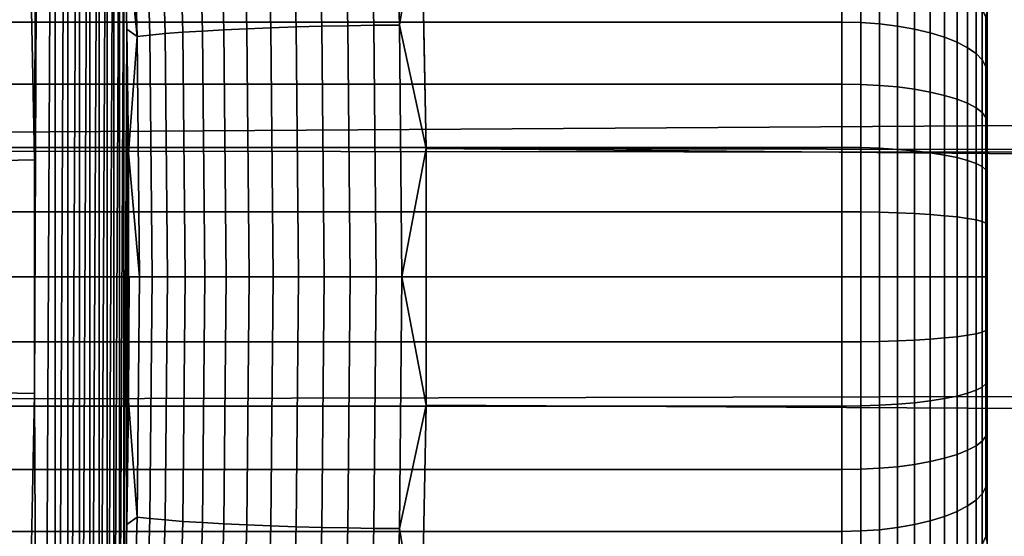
# Model space of a CAD drawing. Header units: metres. Extents: x -22 to 239, y -22 to 22.
# Tile 136 of 256: x 115.11 to 118.5, y -0.9 to 0.89. Entities that reach past the tile are written whole.
import ezdxf

# ---------------------------------------------------------------- set-up
doc = ezdxf.new("R2010")
doc.units = ezdxf.units.M
doc.layers.add('solid_10_151_033_XXX', color=7, linetype='CONTINUOUS')

msp = doc.modelspace()

# ---------------------------------------------------------------- linework, layer by layer
at = {"layer": 'solid_10_151_033_XXX'}
for points in [[(115.161621, 0.40312, 157.763885), (115.145462, 1.207909, 157.808289), (115.185158, 5.029309, 157.699234)], [(115.161621, -0.40312, 157.763885), (115.185158, 5.029309, 157.699234), (115.233208, 4.625257, 157.567215), (115.185165, -5.029214, 157.699203)], [(115.161621, -0.40312, 157.763885), (115.161621, 0.40312, 157.763885), (115.185158, 5.029309, 157.699234)], [(115.233208, 4.625257, 157.567215), (115.233215, -4.625154, 157.567184), (115.185165, -5.029214, 157.699203)], [(115.233208, 4.625257, 157.567215), (115.277222, 4.217257, 157.446289), (115.233215, -4.625154, 157.567184)], [(115.277222, 4.217257, 157.446289), (115.277229, -4.217156, 157.446259), (115.233215, -4.625154, 157.567184)], [(115.277222, 4.217257, 157.446289), (115.317154, 3.805688, 157.336578), (115.277229, -4.217156, 157.446259)], [(115.317154, 3.805688, 157.336578), (115.317162, -3.805596, 157.336548), (115.277229, -4.217156, 157.446259)], [(115.317154, 3.805688, 157.336578), (115.352966, 3.391014, 157.23819), (115.317162, -3.805596, 157.336548)], [(115.352966, 3.391014, 157.23819), (115.352974, -3.390929, 157.238159), (115.317162, -3.805596, 157.336548)], [(115.352966, 3.391014, 157.23819), (115.384628, 2.973504, 157.151184), (115.352974, -3.390929, 157.238159)], [(115.384628, 2.973504, 157.151184), (115.384636, -2.973421, 157.151169), (115.352974, -3.390929, 157.238159)], [(115.384628, 2.973504, 157.151184), (115.412132, 2.553422, 157.075623), (115.384636, -2.973421, 157.151169)], [(115.412132, 2.553422, 157.075623), (115.41214, -2.553334, 157.075607), (115.384636, -2.973421, 157.151169)], [(115.412132, 2.553422, 157.075623), (115.435448, 2.131182, 157.011566), (115.41214, -2.553334, 157.075607)], [(115.435448, 2.131182, 157.011566), (115.435448, -2.131088, 157.011551), (115.41214, -2.553334, 157.075607)], [(115.435448, 2.131182, 157.011566), (115.454544, 1.707139, 156.959091), (115.435448, -2.131088, 157.011551)], [(116.241798, 0.866571, 156.362152), (116.216873, 1.730416, 156.430618), (116.306412, 1.733201, 156.436905), (116.331375, 0.867966, 156.368317)], [(116.331375, 0.867966, 156.368317), (116.306412, 1.733201, 156.436905), (116.394722, 1.734886, 156.45314), (116.419708, 0.86881, 156.384491)], [(116.419708, 0.86881, 156.384491), (116.394722, 1.734886, 156.45314), (116.494492, 1.326393, 156.440918)], [(115.454544, 1.707139, 156.959091), (115.454552, -1.707041, 156.959076), (115.435448, -2.131088, 157.011551)], [(115.454544, 1.707139, 156.959091), (115.469421, 1.281595, 156.918228), (115.454552, -1.707041, 156.959076)], [(115.740654, 0.848067, 156.530411), (115.71627, 1.693465, 156.597412), (115.789948, 1.70167, 156.546738), (115.814453, 0.852175, 156.479401)], [(115.814453, 0.852175, 156.479401), (115.789948, 1.70167, 156.546738), (115.868904, 1.709172, 156.504623), (115.893524, 0.855932, 156.436996)], [(115.893524, 0.855932, 156.436996), (115.868904, 1.709172, 156.504623), (115.952148, 1.715876, 156.471588), (115.97686, 0.85929, 156.403702)], [(115.97686, 0.85929, 156.403702), (115.952148, 1.715876, 156.471588), (116.03862, 1.721699, 156.448074), (116.063416, 0.862206, 156.379944)], [(116.063416, 0.862206, 156.379944), (116.03862, 1.721699, 156.448074), (116.127235, 1.726566, 156.434357), (116.1521, 0.864643, 156.366043)], [(116.1521, 0.864643, 156.366043), (116.127235, 1.726566, 156.434357), (116.216873, 1.730416, 156.430618), (116.241798, 0.866571, 156.362152)], [(115.515488, 0.829198, 156.806), (115.491646, 1.655787, 156.871521), (115.535767, 1.665702, 156.79393), (115.559753, 0.834163, 156.728027)], [(115.559753, 0.834163, 156.728027), (115.535767, 1.665702, 156.79393), (115.588371, 1.675367, 156.721802), (115.612503, 0.839003, 156.655502)], [(115.612503, 0.839003, 156.655502), (115.588371, 1.675367, 156.721802), (115.648796, 1.68466, 156.656021), (115.673058, 0.843657, 156.589355)], [(115.673058, 0.843657, 156.589355), (115.648796, 1.68466, 156.656021), (115.71627, 1.693465, 156.597412), (115.740654, 0.848067, 156.530411)], [(115.515488, 0.829198, 156.806), (115.469421, 1.281595, 156.918228), (115.491646, 1.655787, 156.871521)], [(105.913475, 0.442613, 185.512024), (189.76564, 0.966539, 216.006332), (189.821106, 1.57122, 215.973663), (105.930756, 1.326396, 185.464539)], [(116.419708, 0.86881, 156.384491), (116.494492, 1.326393, 156.440918), (116.511772, 0.442611, 156.393433)], [(116.494492, 1.326393, 156.440918), (200.346329, 0.916682, 186.928848), (200.335968, 0.312806, 186.899582), (116.511772, 0.442611, 156.393433)], [(115.469421, 1.281595, 156.918228), (115.469421, -1.281496, 156.918213), (115.454552, -1.707041, 156.959076)], [(115.469421, 1.281595, 156.918228), (115.480049, 0.855002, 156.889008), (115.469421, -1.281496, 156.918213)], [(115.515488, 0.829198, 156.806), (115.480049, 0.855002, 156.889008), (115.469421, 1.281595, 156.918228)], [(115.145462, 1.207909, 157.808289), (115.161621, 0.40312, 157.763885), (114.081184, 0.382012, 157.369995), (114.066666, 1.144906, 157.409882)], [(117.945175, 0.878437, 251.340591), (117.945175, 1.084709, 251.252426), (94.845177, 1.08471, 251.252426), (94.845177, 0.878437, 251.340591)], [(117.945175, 1.084709, 246.747574), (117.945175, 0.878437, 246.659409), (94.845177, 0.878437, 246.659409), (94.845177, 1.08471, 246.747574)], [(118.009789, 1.08289, 246.751358), (118.009789, 0.876964, 246.663345), (117.945175, 0.878437, 246.659409), (117.945175, 1.084709, 246.747574)], [(118.009789, 0.876964, 251.336655), (118.009789, 1.08289, 251.248642), (117.945175, 1.084709, 251.252426), (117.945175, 0.878437, 251.340591)], [(118.074013, 1.077383, 246.762787), (118.074013, 0.872504, 246.675217), (118.009789, 0.876964, 246.663345), (118.009789, 1.08289, 246.751358)], [(118.074013, 0.872504, 251.324783), (118.074013, 1.077383, 251.237213), (118.009789, 1.08289, 251.248642), (118.009789, 0.876964, 251.336655)], [(118.136032, 1.068282, 246.781693), (118.136032, 0.865134, 246.694855), (118.074013, 0.872504, 246.675217), (118.074013, 1.077383, 246.762787)], [(118.136032, 0.865134, 251.305145), (118.136032, 1.068282, 251.218307), (118.074013, 1.077383, 251.237213), (118.074013, 0.872504, 251.324783)], [(118.194778, 1.055744, 246.807724), (118.194778, 0.85498, 246.721909), (118.136032, 0.865134, 246.694855), (118.136032, 1.068282, 246.781693)], [(118.194778, 0.85498, 251.278091), (118.194778, 1.055744, 251.192276), (118.136032, 1.068282, 251.218307), (118.136032, 0.865134, 251.305145)], [(118.249245, 1.039983, 246.840454), (118.249245, 0.842216, 246.75592), (118.194778, 0.85498, 246.721909), (118.194778, 1.055744, 246.807724)], [(118.249245, 0.842216, 251.24408), (118.249245, 1.039983, 251.159546), (118.194778, 1.055744, 251.192276), (118.194778, 0.85498, 251.278091)], [(118.2985, 1.021269, 246.879318), (118.2985, 0.827061, 246.79631), (118.249245, 0.842216, 246.75592), (118.249245, 1.039983, 246.840454)], [(118.2985, 0.827061, 251.20369), (118.2985, 1.021269, 251.120682), (118.249245, 1.039983, 251.159546), (118.249245, 0.842216, 251.24408)], [(118.34169, 0.999923, 246.923645), (118.34169, 0.809774, 246.842361), (118.2985, 0.827061, 246.79631), (118.2985, 1.021269, 246.879318)], [(118.34169, 0.809774, 251.157639), (118.34169, 0.999923, 251.076355), (118.2985, 1.021269, 251.120682), (118.2985, 0.827061, 251.20369)], [(118.37809, 0.976312, 246.972672), (118.37809, 0.790653, 246.893311), (118.34169, 0.809774, 246.842361), (118.34169, 0.999923, 246.923645)], [(118.37809, 0.790653, 251.106689), (118.37809, 0.976312, 251.027328), (118.34169, 0.999923, 251.076355), (118.34169, 0.809774, 251.157639)], [(118.445175, 0.998604, 247.267151), (118.445175, 0.915021, 250.778412), (118.445175, 0.829353, 250.819931), (118.445175, 0.915022, 247.221588)], [(105.913475, 0.442613, 185.512024), (189.736694, 0.361935, 216.023407), (189.76564, 0.966539, 216.006332)], [(118.407066, 0.95084, 247.025558), (118.407066, 0.770025, 246.948273), (118.37809, 0.790653, 246.893311), (118.37809, 0.976312, 246.972672)], [(118.407066, 0.770025, 251.051727), (118.407066, 0.95084, 250.974442), (118.37809, 0.976312, 251.027328), (118.37809, 0.790653, 251.106689)], [(118.428123, 0.923944, 247.081406), (118.428123, 0.748243, 247.006317), (118.407066, 0.770025, 246.948273), (118.407066, 0.95084, 247.025558)], [(118.428123, 0.748243, 250.993683), (118.428123, 0.923944, 250.918594), (118.407066, 0.95084, 250.974442), (118.407066, 0.770025, 251.051727)], [(118.440895, 0.896084, 247.139267), (118.440895, 0.725681, 247.066422), (118.428123, 0.748243, 247.006317), (118.428123, 0.923944, 247.081406)], [(118.440895, 0.725681, 250.933578), (118.440895, 0.896084, 250.860733), (118.428123, 0.923944, 250.918594), (118.428123, 0.748243, 250.993683)], [(118.440895, 0.896084, 247.139267), (118.445175, 0.915022, 247.221588), (118.445175, 0.829355, 247.180069)], [(118.440895, 0.896084, 250.860733), (118.445175, 0.829353, 250.819931), (118.445175, 0.915021, 250.778412)], [(118.440895, 0.896084, 250.860733), (118.440895, 0.725681, 250.933578), (118.445175, 0.741733, 250.857376), (118.445175, 0.829353, 250.819931)], [(118.440895, 0.725681, 247.066422), (118.440895, 0.896084, 247.139267), (118.445175, 0.829355, 247.180069), (118.445175, 0.741735, 247.142624)], [(118.445175, 0.915022, 247.221588), (118.445175, 0.829353, 250.819931), (118.445175, 0.741733, 250.857376), (118.445175, 0.829355, 247.180069)], [(117.945175, 0.665092, 251.409912), (117.945175, 0.878437, 251.340591), (94.845177, 0.878437, 251.340591), (94.845177, 0.665092, 251.409912)], [(117.945175, 0.878437, 246.659409), (117.945175, 0.665092, 246.590088), (94.845177, 0.665092, 246.590088), (94.845177, 0.878437, 246.659409)], [(115.480049, 0.855002, 156.889008), (115.480057, -0.854906, 156.889008), (115.469421, -1.281496, 156.918213)], [(115.480049, 0.855002, 156.889008), (115.486435, 0.427722, 156.871475), (115.480057, -0.854906, 156.889008)], [(115.515488, 0.829198, 156.806), (115.486435, 0.427722, 156.871475), (115.480049, 0.855002, 156.889008)], [(115.748795, 0, 156.508041), (115.740654, 0.848067, 156.530411), (115.814453, 0.852175, 156.479401), (115.822632, 0, 156.45694)], [(115.822632, 0, 156.45694), (115.814453, 0.852175, 156.479401), (115.893524, 0.855932, 156.436996), (115.901733, 0, 156.414429)], [(115.901733, 0, 156.414429), (115.893524, 0.855932, 156.436996), (115.97686, 0.85929, 156.403702), (115.9851, 0, 156.381042)], [(115.9851, 0, 156.381042), (115.97686, 0.85929, 156.403702), (116.063416, 0.862206, 156.379944), (116.071686, 0, 156.357224)], [(116.071686, 0, 156.357224), (116.063416, 0.862206, 156.379944), (116.1521, 0.864643, 156.366043), (116.160393, 0, 156.343246)], [(116.160393, 0, 156.343246), (116.1521, 0.864643, 156.366043), (116.241798, 0.866571, 156.362152), (116.250114, 0, 156.33931)], [(116.250114, 0, 156.33931), (116.241798, 0.866571, 156.362152), (116.331375, 0.867966, 156.368317), (116.339706, 0, 156.345444)], [(116.339706, 0, 156.345444), (116.331375, 0.867966, 156.368317), (116.419708, 0.86881, 156.384491), (116.428047, 0, 156.361572)], [(116.428047, 0, 156.361572), (116.419708, 0.86881, 156.384491), (116.511772, 0.442611, 156.393433)], [(118.009789, 0.876964, 246.663345), (118.009789, 0.663977, 246.594131), (117.945175, 0.665092, 246.590088), (117.945175, 0.878437, 246.659409)], [(118.009789, 0.663977, 251.405869), (118.009789, 0.876964, 251.336655), (117.945175, 0.878437, 251.340591), (117.945175, 0.665092, 251.409912)], [(118.074013, 0.872504, 246.675217), (118.074013, 0.6606, 246.606369), (118.009789, 0.663977, 246.594131), (118.009789, 0.876964, 246.663345)], [(118.074013, 0.6606, 251.393631), (118.074013, 0.872504, 251.324783), (118.009789, 0.876964, 251.336655), (118.009789, 0.663977, 251.405869)], [(118.136032, 0.865134, 246.694855), (118.136032, 0.65502, 246.626587), (118.074013, 0.6606, 246.606369), (118.074013, 0.872504, 246.675217)], [(118.136032, 0.65502, 251.373413), (118.136032, 0.865134, 251.305145), (118.074013, 0.872504, 251.324783), (118.074013, 0.6606, 251.393631)], [(118.194778, 0.85498, 246.721909), (118.194778, 0.647332, 246.654449), (118.136032, 0.65502, 246.626587), (118.136032, 0.865134, 246.694855)], [(118.194778, 0.647332, 251.345551), (118.194778, 0.85498, 251.278091), (118.136032, 0.865134, 251.305145), (118.136032, 0.65502, 251.373413)], [(118.249245, 0.842216, 246.75592), (118.249245, 0.637668, 246.689468), (118.194778, 0.647332, 246.654449), (118.194778, 0.85498, 246.721909)], [(118.249245, 0.637668, 251.310532), (118.249245, 0.842216, 251.24408), (118.194778, 0.85498, 251.278091), (118.194778, 0.647332, 251.345551)], [(115.523445, 0, 156.784149), (115.486435, 0.427722, 156.871475), (115.515488, 0.829198, 156.806)], [(115.523445, 0, 156.784149), (115.515488, 0.829198, 156.806), (115.559753, 0.834163, 156.728027), (115.567764, 0, 156.706039)], [(115.567764, 0, 156.706039), (115.559753, 0.834163, 156.728027), (115.612503, 0.839003, 156.655502), (115.620552, 0, 156.633392)], [(115.620552, 0, 156.633392), (115.612503, 0.839003, 156.655502), (115.673058, 0.843657, 156.589355), (115.681152, 0, 156.567108)], [(115.681152, 0, 156.567108), (115.673058, 0.843657, 156.589355), (115.740654, 0.848067, 156.530411), (115.748795, 0, 156.508041)], [(118.2985, 0.827061, 246.79631), (118.2985, 0.626193, 246.731033), (118.249245, 0.637668, 246.689468), (118.249245, 0.842216, 246.75592)], [(118.2985, 0.626193, 251.268967), (118.2985, 0.827061, 251.20369), (118.249245, 0.842216, 251.24408), (118.249245, 0.637668, 251.310532)], [(118.34169, 0.809774, 246.842361), (118.34169, 0.613105, 246.778458), (118.2985, 0.626193, 246.731033), (118.2985, 0.827061, 246.79631)], [(118.34169, 0.613105, 251.221542), (118.34169, 0.809774, 251.157639), (118.2985, 0.827061, 251.20369), (118.2985, 0.626193, 251.268967)], [(118.445175, 0.829355, 247.180069), (118.445175, 0.741733, 250.857376), (118.445175, 0.652399, 250.890594), (118.445175, 0.741735, 247.142624)], [(118.37809, 0.790653, 246.893311), (118.37809, 0.598628, 246.830917), (118.34169, 0.613105, 246.778458), (118.34169, 0.809774, 246.842361)], [(118.37809, 0.598628, 251.169083), (118.37809, 0.790653, 251.106689), (118.34169, 0.809774, 251.157639), (118.34169, 0.613105, 251.221542)], [(118.407066, 0.770025, 246.948273), (118.407066, 0.58301, 246.887512), (118.37809, 0.598628, 246.830917), (118.37809, 0.790653, 246.893311)], [(118.407066, 0.58301, 251.112488), (118.407066, 0.770025, 251.051727), (118.37809, 0.790653, 251.106689), (118.37809, 0.598628, 251.169083)], [(118.428123, 0.748243, 247.006317), (118.428123, 0.566518, 246.947266), (118.407066, 0.58301, 246.887512), (118.407066, 0.770025, 246.948273)], [(118.428123, 0.566518, 251.052734), (118.428123, 0.748243, 250.993683), (118.407066, 0.770025, 251.051727), (118.407066, 0.58301, 251.112488)], [(118.440895, 0.725681, 247.066422), (118.440895, 0.549436, 247.009171), (118.428123, 0.566518, 246.947266), (118.428123, 0.748243, 247.006317)], [(118.440895, 0.549436, 250.990829), (118.440895, 0.725681, 250.933578), (118.428123, 0.748243, 250.993683), (118.428123, 0.566518, 251.052734)], [(118.440895, 0.725681, 247.066422), (118.445175, 0.741735, 247.142624), (118.445175, 0.652401, 247.109406)], [(118.440895, 0.725681, 250.933578), (118.445175, 0.652399, 250.890594), (118.445175, 0.741733, 250.857376)], [(118.440895, 0.549436, 250.990829), (118.445175, 0.652399, 250.890594), (118.440895, 0.725681, 250.933578)], [(118.440895, 0.549436, 247.009171), (118.440895, 0.725681, 247.066422), (118.445175, 0.652401, 247.109406), (118.445175, 0.561545, 247.080444)], [(118.445175, 0.741735, 247.142624), (118.445175, 0.652399, 250.890594), (118.445175, 0.561542, 250.919556), (118.445175, 0.652401, 247.109406)], [(117.945175, 0.446392, 251.459824), (117.945175, 0.665092, 251.409912), (94.845177, 0.665092, 251.409912), (94.845177, 0.446392, 251.459824)], [(117.945175, 0.665092, 246.590088), (117.945175, 0.446392, 246.540176), (94.845177, 0.446392, 246.540176), (94.845177, 0.665092, 246.590088)], [(118.009789, 0.663977, 246.594131), (118.009789, 0.445644, 246.544296), (117.945175, 0.446392, 246.540176), (117.945175, 0.665092, 246.590088)], [(118.009789, 0.445644, 251.455704), (118.009789, 0.663977, 251.405869), (117.945175, 0.665092, 251.409912), (117.945175, 0.446392, 251.459824)], [(118.074013, 0.6606, 246.606369), (118.074013, 0.443377, 246.556793), (118.009789, 0.445644, 246.544296), (118.009789, 0.663977, 246.594131)], [(118.074013, 0.443377, 251.443207), (118.074013, 0.6606, 251.393631), (118.009789, 0.663977, 251.405869), (118.009789, 0.445644, 251.455704)], [(118.136032, 0.65502, 246.626587), (118.136032, 0.439632, 246.577423), (118.074013, 0.443377, 246.556793), (118.074013, 0.6606, 246.606369)], [(118.136032, 0.439632, 251.422577), (118.136032, 0.65502, 251.373413), (118.074013, 0.6606, 251.393631), (118.074013, 0.443377, 251.443207)], [(118.194778, 0.647332, 246.654449), (118.194778, 0.434472, 246.605865), (118.136032, 0.439632, 246.577423), (118.136032, 0.65502, 246.626587)], [(118.194778, 0.434472, 251.394135), (118.194778, 0.647332, 251.345551), (118.136032, 0.65502, 251.373413), (118.136032, 0.439632, 251.422577)], [(118.249245, 0.637668, 246.689468), (118.249245, 0.427986, 246.641602), (118.194778, 0.434472, 246.605865), (118.194778, 0.647332, 246.654449)], [(118.249245, 0.427986, 251.358398), (118.249245, 0.637668, 251.310532), (118.194778, 0.647332, 251.345551), (118.194778, 0.434472, 251.394135)], [(118.440895, 0.549436, 250.990829), (118.445175, 0.561542, 250.919556), (118.445175, 0.652399, 250.890594)], [(118.445175, 0.652401, 247.109406), (118.445175, 0.561542, 250.919556), (118.445175, 0.469402, 250.944138), (118.445175, 0.561545, 247.080444)], [(118.2985, 0.626193, 246.731033), (118.2985, 0.420284, 246.684036), (118.249245, 0.427986, 246.641602), (118.249245, 0.637668, 246.689468)], [(118.2985, 0.420284, 251.315964), (118.2985, 0.626193, 251.268967), (118.249245, 0.637668, 251.310532), (118.249245, 0.427986, 251.358398)], [(118.34169, 0.613105, 246.778458), (118.34169, 0.4115, 246.732452), (118.2985, 0.420284, 246.684036), (118.2985, 0.626193, 246.731033)], [(118.34169, 0.4115, 251.267548), (118.34169, 0.613105, 251.221542), (118.2985, 0.626193, 251.268967), (118.2985, 0.420284, 251.315964)], [(118.37809, 0.598628, 246.830917), (118.37809, 0.401783, 246.785995), (118.34169, 0.4115, 246.732452), (118.34169, 0.613105, 246.778458)], [(118.37809, 0.401783, 251.214005), (118.37809, 0.598628, 251.169083), (118.34169, 0.613105, 251.221542), (118.34169, 0.4115, 251.267548)], [(118.407066, 0.58301, 246.887512), (118.407066, 0.391301, 246.84375), (118.37809, 0.401783, 246.785995), (118.37809, 0.598628, 246.830917)], [(118.407066, 0.391301, 251.15625), (118.407066, 0.58301, 251.112488), (118.37809, 0.598628, 251.169083), (118.37809, 0.401783, 251.214005)], [(118.428123, 0.566518, 246.947266), (118.428123, 0.380232, 246.904755), (118.407066, 0.391301, 246.84375), (118.407066, 0.58301, 246.887512)], [(118.428123, 0.380232, 251.095245), (118.428123, 0.566518, 251.052734), (118.407066, 0.58301, 251.112488), (118.407066, 0.391301, 251.15625)], [(118.440895, 0.549436, 247.009171), (118.440895, 0.368767, 246.967926), (118.428123, 0.380232, 246.904755), (118.428123, 0.566518, 246.947266)], [(118.440895, 0.368767, 251.032074), (118.440895, 0.549436, 250.990829), (118.428123, 0.566518, 251.052734), (118.428123, 0.380232, 251.095245)], [(118.440895, 0.549436, 247.009171), (118.445175, 0.561545, 247.080444), (118.445175, 0.469405, 247.055862)], [(118.440895, 0.549436, 250.990829), (118.445175, 0.469402, 250.944138), (118.445175, 0.561542, 250.919556)], [(118.440895, 0.368767, 251.032074), (118.445175, 0.469402, 250.944138), (118.440895, 0.549436, 250.990829)], [(118.440895, 0.368767, 246.967926), (118.440895, 0.549436, 247.009171), (118.445175, 0.469405, 247.055862), (118.445175, 0.376349, 247.035736)], [(118.445175, 0.561545, 247.080444), (118.445175, 0.469402, 250.944138), (118.445175, 0.376346, 250.964264), (118.445175, 0.469405, 247.055862)], [(117.945175, 0.224098, 251.489929), (117.945175, 0.446392, 251.459824), (94.845177, 0.446392, 251.459824), (94.845177, 0.224098, 251.489929)], [(117.945175, 0.446392, 246.540176), (117.945175, 0.224098, 246.510071), (94.845177, 0.224098, 246.510071), (94.845177, 0.446392, 246.540176)], [(105.913475, 0.442613, 185.512024), (105.913475, -0.442611, 185.512024), (189.734085, -0.242731, 216.024933), (189.736694, 0.361935, 216.023407)], [(116.428047, 0, 156.361572), (116.511772, 0.442611, 156.393433), (116.511772, -0.442613, 156.393433)], [(116.511772, 0.442611, 156.393433), (200.335754, -0.29095, 186.899048), (200.345734, -0.894625, 186.927261), (116.511772, -0.442613, 156.393433)], [(116.511772, 0.442611, 156.393433), (200.335968, 0.312806, 186.899582), (200.335754, -0.29095, 186.899048)], [(118.009789, 0.445644, 246.544296), (118.009789, 0.223722, 246.514236), (117.945175, 0.224098, 246.510071), (117.945175, 0.446392, 246.540176)], [(118.009789, 0.223722, 251.485764), (118.009789, 0.445644, 251.455704), (117.945175, 0.446392, 251.459824), (117.945175, 0.224098, 251.489929)], [(118.074013, 0.443377, 246.556793), (118.074013, 0.222585, 246.526886), (118.009789, 0.223722, 246.514236), (118.009789, 0.445644, 246.544296)], [(118.074013, 0.222585, 251.473114), (118.074013, 0.443377, 251.443207), (118.009789, 0.445644, 251.455704), (118.009789, 0.223722, 251.485764)], [(118.136032, 0.439632, 246.577423), (118.136032, 0.220705, 246.547775), (118.074013, 0.222585, 246.526886), (118.074013, 0.443377, 246.556793)], [(118.136032, 0.220705, 251.452225), (118.136032, 0.439632, 251.422577), (118.074013, 0.443377, 251.443207), (118.074013, 0.222585, 251.473114)], [(118.440895, 0.368767, 251.032074), (118.445175, 0.376346, 250.964264), (118.445175, 0.469402, 250.944138)], [(118.445175, 0.469405, 247.055862), (118.445175, 0.376346, 250.964264), (118.445175, 0.282579, 250.979935), (118.445175, 0.376349, 247.035736)], [(115.486435, 0.427722, 156.871475), (115.486435, -0.42763, 156.871475), (115.480057, -0.854906, 156.889008)], [(115.523445, 0, 156.784149), (115.488564, 0.000045, 156.865631), (115.486435, -0.42763, 156.871475), (115.486435, 0.427722, 156.871475)], [(118.194778, 0.434472, 246.605865), (118.194778, 0.218114, 246.576553), (118.136032, 0.220705, 246.547775), (118.136032, 0.439632, 246.577423)], [(118.194778, 0.218114, 251.423447), (118.194778, 0.434472, 251.394135), (118.136032, 0.439632, 251.422577), (118.136032, 0.220705, 251.452225)], [(118.249245, 0.427986, 246.641602), (118.249245, 0.214858, 246.612732), (118.194778, 0.218114, 246.576553), (118.194778, 0.434472, 246.605865)], [(118.249245, 0.214858, 251.387268), (118.249245, 0.427986, 251.358398), (118.194778, 0.434472, 251.394135), (118.194778, 0.218114, 251.423447)], [(118.2985, 0.420284, 246.684036), (118.2985, 0.210992, 246.655685), (118.249245, 0.214858, 246.612732), (118.249245, 0.427986, 246.641602)], [(118.2985, 0.210992, 251.344315), (118.2985, 0.420284, 251.315964), (118.249245, 0.427986, 251.358398), (118.249245, 0.214858, 251.387268)], [(118.34169, 0.4115, 246.732452), (118.34169, 0.206582, 246.704697), (118.2985, 0.210992, 246.655685), (118.2985, 0.420284, 246.684036)], [(118.34169, 0.206582, 251.295303), (118.34169, 0.4115, 251.267548), (118.2985, 0.420284, 251.315964), (118.2985, 0.210992, 251.344315)], [(118.37809, 0.401783, 246.785995), (118.37809, 0.201704, 246.758896), (118.34169, 0.206582, 246.704697), (118.34169, 0.4115, 246.732452)], [(118.37809, 0.201704, 251.241104), (118.37809, 0.401783, 251.214005), (118.34169, 0.4115, 251.267548), (118.34169, 0.206582, 251.295303)], [(115.161621, 0.40312, 157.763885), (115.161621, -0.40312, 157.763885), (114.081184, -0.382012, 157.369995), (114.081184, 0.382012, 157.369995)], [(118.407066, 0.391301, 246.84375), (118.407066, 0.196441, 246.817352), (118.37809, 0.201704, 246.758896), (118.37809, 0.401783, 246.785995)], [(118.407066, 0.196441, 251.182648), (118.407066, 0.391301, 251.15625), (118.37809, 0.401783, 251.214005), (118.37809, 0.201704, 251.241104)], [(118.428123, 0.380232, 246.904755), (118.428123, 0.190884, 246.879105), (118.407066, 0.196441, 246.817352), (118.407066, 0.391301, 246.84375)], [(118.428123, 0.190884, 251.120895), (118.428123, 0.380232, 251.095245), (118.407066, 0.391301, 251.15625), (118.407066, 0.196441, 251.182648)], [(118.440895, 0.368767, 246.967926), (118.440895, 0.185129, 246.943054), (118.428123, 0.190884, 246.879105), (118.428123, 0.380232, 246.904755)], [(118.440895, 0.185129, 251.056946), (118.440895, 0.368767, 251.032074), (118.428123, 0.380232, 251.095245), (118.428123, 0.190884, 251.120895)], [(118.440895, 0.368767, 246.967926), (118.445175, 0.376349, 247.035736), (118.445175, 0.282582, 247.020065)], [(118.440895, 0.368767, 251.032074), (118.445175, 0.282579, 250.979935), (118.445175, 0.376346, 250.964264)], [(118.445175, 0.376349, 247.035736), (118.445175, 0.282579, 250.979935), (118.445175, 0.188394, 250.991104), (118.445175, 0.282582, 247.020065)], [(118.440895, 0.185129, 251.056946), (118.445175, 0.282579, 250.979935), (118.440895, 0.368767, 251.032074)], [(118.440895, 0.185129, 246.943054), (118.440895, 0.368767, 246.967926), (118.445175, 0.282582, 247.020065), (118.445175, 0.188396, 247.008896)], [(118.440895, 0.185129, 251.056946), (118.445175, 0.188394, 250.991104), (118.445175, 0.282579, 250.979935)], [(118.445175, 0.282582, 247.020065), (118.445175, 0.188394, 250.991104), (118.445175, 0.094175, 250.997787), (118.445175, 0.188396, 247.008896)], [(94.845177, 0.224098, 251.489929), (94.845177, 0, 251.5), (117.945175, 0, 251.5), (117.945175, 0.224098, 251.489929)], [(117.945175, 0.224098, 246.510071), (117.945175, 0, 246.5), (94.845177, 0, 246.5), (94.845177, 0.224098, 246.510071)], [(118.009789, 0, 251.495804), (118.009789, 0.223722, 251.485764), (117.945175, 0.224098, 251.489929), (117.945175, 0, 251.5)], [(118.009789, 0.223722, 246.514236), (118.010437, 0, 246.504272), (117.945175, 0, 246.5), (117.945175, 0.224098, 246.510071)], [(118.074013, 0, 251.483109), (118.074013, 0.222585, 251.473114), (118.009789, 0.223722, 251.485764), (118.009789, 0, 251.495804)], [(118.074013, 0.222585, 246.526886), (118.074013, 0, 246.516891), (118.010437, 0, 246.504272), (118.009789, 0.223722, 246.514236)], [(118.074013, 0.222585, 251.473114), (118.074013, 0, 251.483109), (118.136032, 0, 251.462143), (118.136032, 0.220705, 251.452225)], [(118.136032, 0.220705, 246.547775), (118.136032, 0, 246.537857), (118.074013, 0, 246.516891), (118.074013, 0.222585, 246.526886)], [(118.136032, 0.220705, 251.452225), (118.136032, 0, 251.462143), (118.194778, 0, 251.433243), (118.194778, 0.218114, 251.423447)], [(118.194778, 0.218114, 246.576553), (118.194778, 0, 246.566757), (118.136032, 0, 246.537857), (118.136032, 0.220705, 246.547775)], [(118.194778, 0.218114, 251.423447), (118.194778, 0, 251.433243), (118.249245, 0, 251.396912), (118.249245, 0.214858, 251.387268)], [(118.249245, 0.214858, 246.612732), (118.249245, 0, 246.603088), (118.194778, 0, 246.566757), (118.194778, 0.218114, 246.576553)], [(118.249245, 0.214858, 251.387268), (118.249245, 0, 251.396912), (118.2985, 0, 251.35379), (118.2985, 0.210992, 251.344315)], [(118.2985, 0.210992, 246.655685), (118.2985, 0, 246.64621), (118.249245, 0, 246.603088), (118.249245, 0.214858, 246.612732)], [(118.2985, 0.210992, 251.344315), (118.2985, 0, 251.35379), (118.34169, 0, 251.304596), (118.34169, 0.206582, 251.295303)], [(118.34169, 0.206582, 246.704697), (118.34169, 0, 246.695404), (118.2985, 0, 246.64621), (118.2985, 0.210992, 246.655685)], [(118.34169, 0.206582, 251.295303), (118.34169, 0, 251.304596), (118.37809, 0, 251.250168), (118.37809, 0.201704, 251.241104)], [(118.37809, 0.201704, 246.758896), (118.37809, 0, 246.749832), (118.34169, 0, 246.695404), (118.34169, 0.206582, 246.704697)], [(118.37809, 0.201704, 251.241104), (118.37809, 0, 251.250168), (118.407066, 0, 251.191467), (118.407066, 0.196441, 251.182648)], [(118.407066, 0.196441, 246.817352), (118.407066, 0, 246.808533), (118.37809, 0, 246.749832), (118.37809, 0.201704, 246.758896)], [(118.407066, 0.196441, 251.182648), (118.407066, 0, 251.191467), (118.428123, 0, 251.129471), (118.428123, 0.190884, 251.120895)], [(118.428123, 0.190884, 246.879105), (118.428123, 0, 246.870529), (118.407066, 0, 246.808533), (118.407066, 0.196441, 246.817352)], [(118.428123, 0.190884, 251.120895), (118.428123, 0, 251.129471), (118.440895, 0, 251.065262), (118.440895, 0.185129, 251.056946)], [(118.440895, 0.185129, 246.943054), (118.440895, 0, 246.934738), (118.428123, 0, 246.870529), (118.428123, 0.190884, 246.879105)], [(118.440895, 0.185129, 246.943054), (118.445175, 0.188396, 247.008896), (118.445175, 0.094176, 247.002213)], [(118.440895, 0.185129, 251.056946), (118.445175, 0.094175, 250.997787), (118.445175, 0.188394, 250.991104)], [(118.440895, 0.185129, 251.056946), (118.440895, 0, 251.065262), (118.445175, 0.094175, 250.997787)], [(118.440895, 0, 246.934738), (118.440895, 0.185129, 246.943054), (118.445175, 0.094176, 247.002213), (118.445175, 0, 247)], [(118.445175, 0.188396, 247.008896), (118.445175, 0.094175, 250.997787), (118.445175, 0, 251), (118.445175, 0.094176, 247.002213)], [(118.440895, 0, 251.065262), (118.445175, 0, 251), (118.445175, 0.094175, 250.997787)], [(118.445175, -0.094176, 250.997787), (118.445175, 0, 247), (118.445175, 0.094176, 247.002213), (118.445175, 0, 251)], [(117.945175, -0.224098, 251.489929), (117.945175, 0, 251.5), (94.845177, 0, 251.5), (94.845177, -0.224098, 251.489929)], [(94.845177, -0.224098, 246.510071), (94.845177, 0, 246.5), (117.945175, 0, 246.5), (117.945175, -0.224098, 246.510071)], [(115.523445, 0, 156.784149), (115.515488, -0.829198, 156.806), (115.486435, -0.42763, 156.871475), (115.488564, 0.000045, 156.865631)], [(115.515488, -0.829198, 156.806), (115.523445, 0, 156.784149), (115.567764, 0, 156.706039), (115.559753, -0.834163, 156.728027)], [(115.559753, -0.834163, 156.728027), (115.567764, 0, 156.706039), (115.620552, 0, 156.633392), (115.612503, -0.839003, 156.655502)], [(115.612503, -0.839003, 156.655502), (115.620552, 0, 156.633392), (115.681152, 0, 156.567108), (115.673058, -0.843657, 156.589355)], [(115.673058, -0.843657, 156.589355), (115.681152, 0, 156.567108), (115.748795, 0, 156.508041), (115.740654, -0.848067, 156.530411)], [(115.740654, -0.848067, 156.530411), (115.748795, 0, 156.508041), (115.822632, 0, 156.45694), (115.814453, -0.852175, 156.479401)], [(115.814453, -0.852175, 156.479401), (115.822632, 0, 156.45694), (115.901733, 0, 156.414429), (115.893524, -0.855932, 156.436996)], [(115.893524, -0.855932, 156.436996), (115.901733, 0, 156.414429), (115.9851, 0, 156.381042), (115.97686, -0.85929, 156.403702)], [(115.97686, -0.85929, 156.403702), (115.9851, 0, 156.381042), (116.071686, 0, 156.357224), (116.063416, -0.862206, 156.379944)], [(116.063416, -0.862206, 156.379944), (116.071686, 0, 156.357224), (116.160393, 0, 156.343246), (116.1521, -0.864643, 156.366043)], [(116.1521, -0.864643, 156.366043), (116.160393, 0, 156.343246), (116.250114, 0, 156.33931), (116.241798, -0.866571, 156.362152)], [(116.241798, -0.866571, 156.362152), (116.250114, 0, 156.33931), (116.339706, 0, 156.345444), (116.331375, -0.867966, 156.368317)], [(116.331375, -0.867966, 156.368317), (116.339706, 0, 156.345444), (116.428047, 0, 156.361572), (116.419708, -0.86881, 156.384491)], [(116.419708, -0.86881, 156.384491), (116.428047, 0, 156.361572), (116.511772, -0.442613, 156.393433)], [(118.009789, -0.223722, 251.485764), (118.009789, 0, 251.495804), (117.945175, 0, 251.5), (117.945175, -0.224098, 251.489929)], [(118.010437, 0, 246.504272), (118.009789, -0.223722, 246.514236), (117.945175, -0.224098, 246.510071), (117.945175, 0, 246.5)], [(118.074013, -0.222585, 251.473114), (118.074013, 0, 251.483109), (118.009789, 0, 251.495804), (118.009789, -0.223722, 251.485764)], [(118.136032, -0.220705, 251.452225), (118.136032, 0, 251.462143), (118.074013, 0, 251.483109), (118.074013, -0.222585, 251.473114)], [(118.194778, -0.218114, 251.423447), (118.194778, 0, 251.433243), (118.136032, 0, 251.462143), (118.136032, -0.220705, 251.452225)], [(118.249245, -0.214858, 251.387268), (118.249245, 0, 251.396912), (118.194778, 0, 251.433243), (118.194778, -0.218114, 251.423447)], [(118.2985, -0.210992, 251.344315), (118.2985, 0, 251.35379), (118.249245, 0, 251.396912), (118.249245, -0.214858, 251.387268)], [(118.34169, -0.206582, 251.295303), (118.34169, 0, 251.304596), (118.2985, 0, 251.35379), (118.2985, -0.210992, 251.344315)], [(118.37809, -0.201704, 251.241104), (118.37809, 0, 251.250168), (118.34169, 0, 251.304596), (118.34169, -0.206582, 251.295303)], [(118.407066, -0.196441, 251.182648), (118.407066, 0, 251.191467), (118.37809, 0, 251.250168), (118.37809, -0.201704, 251.241104)], [(118.428123, -0.190884, 251.120895), (118.428123, 0, 251.129471), (118.407066, 0, 251.191467), (118.407066, -0.196441, 251.182648)], [(118.440895, -0.185129, 251.056946), (118.440895, 0, 251.065262), (118.428123, 0, 251.129471), (118.428123, -0.190884, 251.120895)], [(118.440895, 0, 251.065262), (118.440895, -0.185129, 251.056946), (118.445175, -0.094176, 250.997787), (118.445175, 0, 251)], [(118.440895, 0, 246.934738), (118.445175, 0, 247), (118.445175, -0.094175, 247.002213)], [(118.445175, -0.188396, 250.991104), (118.445175, -0.094175, 247.002213), (118.445175, 0, 247), (118.445175, -0.094176, 250.997787)], [(118.074013, 0, 246.516891), (118.074013, -0.222585, 246.526886), (118.009789, -0.223722, 246.514236), (118.010437, 0, 246.504272)], [(118.136032, 0, 246.537857), (118.136032, -0.220705, 246.547775), (118.074013, -0.222585, 246.526886), (118.074013, 0, 246.516891)], [(118.194778, 0, 246.566757), (118.194778, -0.218114, 246.576553), (118.136032, -0.220705, 246.547775), (118.136032, 0, 246.537857)], [(118.249245, 0, 246.603088), (118.249245, -0.214858, 246.612732), (118.194778, -0.218114, 246.576553), (118.194778, 0, 246.566757)], [(118.2985, 0, 246.64621), (118.2985, -0.210992, 246.655685), (118.249245, -0.214858, 246.612732), (118.249245, 0, 246.603088)], [(118.34169, 0, 246.695404), (118.34169, -0.206582, 246.704697), (118.2985, -0.210992, 246.655685), (118.2985, 0, 246.64621)], [(118.37809, 0, 246.749832), (118.37809, -0.201704, 246.758896), (118.34169, -0.206582, 246.704697), (118.34169, 0, 246.695404)], [(118.407066, 0, 246.808533), (118.407066, -0.196441, 246.817352), (118.37809, -0.201704, 246.758896), (118.37809, 0, 246.749832)], [(118.428123, 0, 246.870529), (118.428123, -0.190884, 246.879105), (118.407066, -0.196441, 246.817352), (118.407066, 0, 246.808533)], [(118.440895, 0, 246.934738), (118.440895, -0.185129, 246.943054), (118.428123, -0.190884, 246.879105), (118.428123, 0, 246.870529)], [(118.440895, 0, 246.934738), (118.445175, -0.094175, 247.002213), (118.440895, -0.185129, 246.943054)], [(118.440895, -0.185129, 246.943054), (118.445175, -0.094175, 247.002213), (118.445175, -0.188394, 247.008896)], [(118.440895, -0.185129, 251.056946), (118.445175, -0.188396, 250.991104), (118.445175, -0.094176, 250.997787)], [(118.445175, -0.282582, 250.979935), (118.445175, -0.188394, 247.008896), (118.445175, -0.094175, 247.002213), (118.445175, -0.188396, 250.991104)], [(118.37809, -0.401783, 251.214005), (118.37809, -0.201704, 251.241104), (118.34169, -0.206582, 251.295303), (118.34169, -0.4115, 251.267548)], [(118.37809, -0.201704, 246.758896), (118.37809, -0.401783, 246.785995), (118.34169, -0.4115, 246.732452), (118.34169, -0.206582, 246.704697)], [(118.407066, -0.391301, 251.15625), (118.407066, -0.196441, 251.182648), (118.37809, -0.201704, 251.241104), (118.37809, -0.401783, 251.214005)], [(118.407066, -0.196441, 246.817352), (118.407066, -0.391301, 246.84375), (118.37809, -0.401783, 246.785995), (118.37809, -0.201704, 246.758896)], [(118.428123, -0.380232, 251.095245), (118.428123, -0.190884, 251.120895), (118.407066, -0.196441, 251.182648), (118.407066, -0.391301, 251.15625)], [(118.428123, -0.190884, 246.879105), (118.428123, -0.380232, 246.904755), (118.407066, -0.391301, 246.84375), (118.407066, -0.196441, 246.817352)], [(118.440895, -0.368767, 251.032074), (118.440895, -0.185129, 251.056946), (118.428123, -0.190884, 251.120895), (118.428123, -0.380232, 251.095245)], [(118.440895, -0.185129, 246.943054), (118.440895, -0.368767, 246.967926), (118.428123, -0.380232, 246.904755), (118.428123, -0.190884, 246.879105)], [(118.440895, -0.185129, 246.943054), (118.445175, -0.188394, 247.008896), (118.445175, -0.282579, 247.020065)], [(118.440895, -0.185129, 246.943054), (118.445175, -0.282579, 247.020065), (118.440895, -0.368767, 246.967926)], [(118.440895, -0.185129, 251.056946), (118.440895, -0.368767, 251.032074), (118.445175, -0.282582, 250.979935), (118.445175, -0.188396, 250.991104)], [(118.445175, -0.376349, 250.964264), (118.445175, -0.282579, 247.020065), (118.445175, -0.188394, 247.008896), (118.445175, -0.282582, 250.979935)], [(117.945175, -0.224098, 246.510071), (117.945175, -0.446392, 246.540176), (94.845177, -0.446392, 246.540176), (94.845177, -0.224098, 246.510071)], [(117.945175, -0.446392, 251.459824), (117.945175, -0.224098, 251.489929), (94.845177, -0.224098, 251.489929), (94.845177, -0.446392, 251.459824)], [(118.009789, -0.445644, 251.455704), (118.009789, -0.223722, 251.485764), (117.945175, -0.224098, 251.489929), (117.945175, -0.446392, 251.459824)], [(118.009789, -0.223722, 246.514236), (118.009789, -0.445644, 246.544296), (117.945175, -0.446392, 246.540176), (117.945175, -0.224098, 246.510071)], [(118.074013, -0.443377, 251.443207), (118.074013, -0.222585, 251.473114), (118.009789, -0.223722, 251.485764), (118.009789, -0.445644, 251.455704)], [(118.074013, -0.222585, 246.526886), (118.074013, -0.443377, 246.556793), (118.009789, -0.445644, 246.544296), (118.009789, -0.223722, 246.514236)], [(118.136032, -0.439632, 251.422577), (118.136032, -0.220705, 251.452225), (118.074013, -0.222585, 251.473114), (118.074013, -0.443377, 251.443207)], [(118.136032, -0.220705, 246.547775), (118.136032, -0.439632, 246.577423), (118.074013, -0.443377, 246.556793), (118.074013, -0.222585, 246.526886)], [(118.194778, -0.434472, 251.394135), (118.194778, -0.218114, 251.423447), (118.136032, -0.220705, 251.452225), (118.136032, -0.439632, 251.422577)], [(118.194778, -0.218114, 246.576553), (118.194778, -0.434472, 246.605865), (118.136032, -0.439632, 246.577423), (118.136032, -0.220705, 246.547775)], [(118.249245, -0.427986, 251.358398), (118.249245, -0.214858, 251.387268), (118.194778, -0.218114, 251.423447), (118.194778, -0.434472, 251.394135)], [(118.249245, -0.214858, 246.612732), (118.249245, -0.427986, 246.641602), (118.194778, -0.434472, 246.605865), (118.194778, -0.218114, 246.576553)], [(118.2985, -0.420284, 251.315964), (118.2985, -0.210992, 251.344315), (118.249245, -0.214858, 251.387268), (118.249245, -0.427986, 251.358398)], [(118.2985, -0.210992, 246.655685), (118.2985, -0.420284, 246.684036), (118.249245, -0.427986, 246.641602), (118.249245, -0.214858, 246.612732)], [(118.34169, -0.4115, 251.267548), (118.34169, -0.206582, 251.295303), (118.2985, -0.210992, 251.344315), (118.2985, -0.420284, 251.315964)], [(118.34169, -0.206582, 246.704697), (118.34169, -0.4115, 246.732452), (118.2985, -0.420284, 246.684036), (118.2985, -0.210992, 246.655685)], [(105.930756, -1.326393, 185.464539), (189.757828, -0.847443, 216.010925), (189.734085, -0.242731, 216.024933), (105.913475, -0.442611, 185.512024)], [(118.440895, -0.368767, 246.967926), (118.445175, -0.282579, 247.020065), (118.445175, -0.376346, 247.035736)], [(118.440895, -0.368767, 251.032074), (118.445175, -0.376349, 250.964264), (118.445175, -0.282582, 250.979935)], [(118.445175, -0.469405, 250.944138), (118.445175, -0.376346, 247.035736), (118.445175, -0.282579, 247.020065), (118.445175, -0.376349, 250.964264)], [(118.440895, -0.549436, 250.990829), (118.440895, -0.368767, 251.032074), (118.428123, -0.380232, 251.095245), (118.428123, -0.566518, 251.052734)], [(118.440895, -0.368767, 246.967926), (118.440895, -0.549436, 247.009171), (118.428123, -0.566518, 246.947266), (118.428123, -0.380232, 246.904755)], [(118.440895, -0.368767, 246.967926), (118.445175, -0.376346, 247.035736), (118.445175, -0.469402, 247.055862)], [(118.440895, -0.368767, 246.967926), (118.445175, -0.469402, 247.055862), (118.440895, -0.549436, 247.009171)], [(118.440895, -0.368767, 251.032074), (118.440895, -0.549436, 250.990829), (118.445175, -0.469405, 250.944138), (118.445175, -0.376349, 250.964264)], [(115.145462, -1.207909, 157.808289), (114.066666, -1.144906, 157.409882), (114.081184, -0.382012, 157.369995), (115.161621, -0.40312, 157.763885)], [(115.145462, -1.207909, 157.808289), (115.161621, -0.40312, 157.763885), (115.185165, -5.029214, 157.699203), (115.133118, -5.42899, 157.842209)], [(118.37809, -0.598628, 251.169083), (118.37809, -0.401783, 251.214005), (118.34169, -0.4115, 251.267548), (118.34169, -0.613105, 251.221542)], [(118.37809, -0.401783, 246.785995), (118.37809, -0.598628, 246.830917), (118.34169, -0.613105, 246.778458), (118.34169, -0.4115, 246.732452)], [(118.407066, -0.58301, 251.112488), (118.407066, -0.391301, 251.15625), (118.37809, -0.401783, 251.214005), (118.37809, -0.598628, 251.169083)], [(118.407066, -0.391301, 246.84375), (118.407066, -0.58301, 246.887512), (118.37809, -0.598628, 246.830917), (118.37809, -0.401783, 246.785995)], [(118.428123, -0.566518, 251.052734), (118.428123, -0.380232, 251.095245), (118.407066, -0.391301, 251.15625), (118.407066, -0.58301, 251.112488)], [(118.428123, -0.380232, 246.904755), (118.428123, -0.566518, 246.947266), (118.407066, -0.58301, 246.887512), (118.407066, -0.391301, 246.84375)], [(118.445175, -0.561545, 250.919556), (118.445175, -0.469402, 247.055862), (118.445175, -0.376346, 247.035736), (118.445175, -0.469405, 250.944138)], [(115.515488, -0.829198, 156.806), (115.480057, -0.854906, 156.889008), (115.486435, -0.42763, 156.871475)], [(118.136032, -0.65502, 251.373413), (118.136032, -0.439632, 251.422577), (118.074013, -0.443377, 251.443207), (118.074013, -0.6606, 251.393631)], [(118.136032, -0.439632, 246.577423), (118.136032, -0.65502, 246.626587), (118.074013, -0.6606, 246.606369), (118.074013, -0.443377, 246.556793)], [(118.194778, -0.647332, 251.345551), (118.194778, -0.434472, 251.394135), (118.136032, -0.439632, 251.422577), (118.136032, -0.65502, 251.373413)], [(118.194778, -0.434472, 246.605865), (118.194778, -0.647332, 246.654449), (118.136032, -0.65502, 246.626587), (118.136032, -0.439632, 246.577423)], [(118.249245, -0.637668, 251.310532), (118.249245, -0.427986, 251.358398), (118.194778, -0.434472, 251.394135), (118.194778, -0.647332, 251.345551)], [(118.249245, -0.427986, 246.641602), (118.249245, -0.637668, 246.689468), (118.194778, -0.647332, 246.654449), (118.194778, -0.434472, 246.605865)], [(118.2985, -0.626193, 251.268967), (118.2985, -0.420284, 251.315964), (118.249245, -0.427986, 251.358398), (118.249245, -0.637668, 251.310532)], [(118.2985, -0.420284, 246.684036), (118.2985, -0.626193, 246.731033), (118.249245, -0.637668, 246.689468), (118.249245, -0.427986, 246.641602)], [(118.34169, -0.613105, 251.221542), (118.34169, -0.4115, 251.267548), (118.2985, -0.420284, 251.315964), (118.2985, -0.626193, 251.268967)], [(118.34169, -0.4115, 246.732452), (118.34169, -0.613105, 246.778458), (118.2985, -0.626193, 246.731033), (118.2985, -0.420284, 246.684036)], [(117.945175, -0.446392, 246.540176), (117.945175, -0.665092, 246.590088), (94.845177, -0.665092, 246.590088), (94.845177, -0.446392, 246.540176)], [(117.945175, -0.665092, 251.409912), (117.945175, -0.446392, 251.459824), (94.845177, -0.446392, 251.459824), (94.845177, -0.665092, 251.409912)], [(116.419708, -0.86881, 156.384491), (116.511772, -0.442613, 156.393433), (116.494484, -1.326396, 156.440918)], [(116.511772, -0.442613, 156.393433), (200.345734, -0.894625, 186.927261), (200.365997, -1.498383, 186.984406), (116.494484, -1.326396, 156.440918)], [(118.009789, -0.663977, 251.405869), (118.009789, -0.445644, 251.455704), (117.945175, -0.446392, 251.459824), (117.945175, -0.665092, 251.409912)], [(118.009789, -0.445644, 246.544296), (118.009789, -0.663977, 246.594131), (117.945175, -0.665092, 246.590088), (117.945175, -0.446392, 246.540176)], [(118.074013, -0.6606, 251.393631), (118.074013, -0.443377, 251.443207), (118.009789, -0.445644, 251.455704), (118.009789, -0.663977, 251.405869)], [(118.074013, -0.443377, 246.556793), (118.074013, -0.6606, 246.606369), (118.009789, -0.663977, 246.594131), (118.009789, -0.445644, 246.544296)], [(118.440895, -0.549436, 247.009171), (118.445175, -0.469402, 247.055862), (118.445175, -0.561542, 247.080444)], [(118.440895, -0.549436, 250.990829), (118.445175, -0.561545, 250.919556), (118.445175, -0.469405, 250.944138)], [(118.445175, -0.652401, 250.890594), (118.445175, -0.561542, 247.080444), (118.445175, -0.469402, 247.055862), (118.445175, -0.561545, 250.919556)], [(118.428123, -0.748243, 250.993683), (118.428123, -0.566518, 251.052734), (118.407066, -0.58301, 251.112488), (118.407066, -0.770025, 251.051727)], [(118.428123, -0.566518, 246.947266), (118.428123, -0.748243, 247.006317), (118.407066, -0.770025, 246.948273), (118.407066, -0.58301, 246.887512)], [(118.440895, -0.725681, 250.933578), (118.440895, -0.549436, 250.990829), (118.428123, -0.566518, 251.052734), (118.428123, -0.748243, 250.993683)], [(118.440895, -0.549436, 247.009171), (118.440895, -0.725681, 247.066422), (118.428123, -0.748243, 247.006317), (118.428123, -0.566518, 246.947266)], [(118.440895, -0.549436, 247.009171), (118.445175, -0.561542, 247.080444), (118.445175, -0.652399, 247.109406)], [(118.440895, -0.549436, 247.009171), (118.445175, -0.652399, 247.109406), (118.440895, -0.725681, 247.066422)], [(118.440895, -0.549436, 250.990829), (118.440895, -0.725681, 250.933578), (118.445175, -0.652401, 250.890594), (118.445175, -0.561545, 250.919556)], [(118.445175, -0.741735, 250.857376), (118.445175, -0.652399, 247.109406), (118.445175, -0.561542, 247.080444), (118.445175, -0.652401, 250.890594)], [(118.37809, -0.790653, 251.106689), (118.37809, -0.598628, 251.169083), (118.34169, -0.613105, 251.221542), (118.34169, -0.809774, 251.157639)], [(118.37809, -0.598628, 246.830917), (118.37809, -0.790653, 246.893311), (118.34169, -0.809774, 246.842361), (118.34169, -0.613105, 246.778458)], [(118.407066, -0.770025, 251.051727), (118.407066, -0.58301, 251.112488), (118.37809, -0.598628, 251.169083), (118.37809, -0.790653, 251.106689)], [(118.407066, -0.58301, 246.887512), (118.407066, -0.770025, 246.948273), (118.37809, -0.790653, 246.893311), (118.37809, -0.598628, 246.830917)], [(118.249245, -0.842216, 251.24408), (118.249245, -0.637668, 251.310532), (118.194778, -0.647332, 251.345551), (118.194778, -0.85498, 251.278091)], [(118.249245, -0.637668, 246.689468), (118.249245, -0.842216, 246.75592), (118.194778, -0.85498, 246.721909), (118.194778, -0.647332, 246.654449)], [(118.2985, -0.827061, 251.20369), (118.2985, -0.626193, 251.268967), (118.249245, -0.637668, 251.310532), (118.249245, -0.842216, 251.24408)], [(118.2985, -0.626193, 246.731033), (118.2985, -0.827061, 246.79631), (118.249245, -0.842216, 246.75592), (118.249245, -0.637668, 246.689468)], [(118.34169, -0.809774, 251.157639), (118.34169, -0.613105, 251.221542), (118.2985, -0.626193, 251.268967), (118.2985, -0.827061, 251.20369)], [(118.34169, -0.613105, 246.778458), (118.34169, -0.809774, 246.842361), (118.2985, -0.827061, 246.79631), (118.2985, -0.626193, 246.731033)], [(117.945175, -0.665092, 246.590088), (117.945175, -0.878437, 246.659409), (94.845177, -0.878437, 246.659409), (94.845177, -0.665092, 246.590088)], [(117.945175, -0.878437, 251.340591), (117.945175, -0.665092, 251.409912), (94.845177, -0.665092, 251.409912), (94.845177, -0.878437, 251.340591)], [(118.009789, -0.876964, 251.336655), (118.009789, -0.663977, 251.405869), (117.945175, -0.665092, 251.409912), (117.945175, -0.878437, 251.340591)], [(118.009789, -0.663977, 246.594131), (118.009789, -0.876964, 246.663345), (117.945175, -0.878437, 246.659409), (117.945175, -0.665092, 246.590088)], [(118.074013, -0.872504, 251.324783), (118.074013, -0.6606, 251.393631), (118.009789, -0.663977, 251.405869), (118.009789, -0.876964, 251.336655)], [(118.074013, -0.6606, 246.606369), (118.074013, -0.872504, 246.675217), (118.009789, -0.876964, 246.663345), (118.009789, -0.663977, 246.594131)], [(118.136032, -0.865134, 251.305145), (118.136032, -0.65502, 251.373413), (118.074013, -0.6606, 251.393631), (118.074013, -0.872504, 251.324783)], [(118.136032, -0.65502, 246.626587), (118.136032, -0.865134, 246.694855), (118.074013, -0.872504, 246.675217), (118.074013, -0.6606, 246.606369)], [(118.194778, -0.85498, 251.278091), (118.194778, -0.647332, 251.345551), (118.136032, -0.65502, 251.373413), (118.136032, -0.865134, 251.305145)], [(118.194778, -0.647332, 246.654449), (118.194778, -0.85498, 246.721909), (118.136032, -0.865134, 246.694855), (118.136032, -0.65502, 246.626587)], [(118.440895, -0.725681, 247.066422), (118.445175, -0.652399, 247.109406), (118.445175, -0.741733, 247.142624)], [(118.440895, -0.725681, 250.933578), (118.445175, -0.741735, 250.857376), (118.445175, -0.652401, 250.890594)], [(118.445175, -0.829355, 250.819931), (118.445175, -0.741733, 247.142624), (118.445175, -0.652399, 247.109406), (118.445175, -0.741735, 250.857376)], [(118.440895, -0.896084, 250.860733), (118.440895, -0.725681, 250.933578), (118.428123, -0.748243, 250.993683), (118.428123, -0.923944, 250.918594)], [(118.440895, -0.725681, 247.066422), (118.440895, -0.896084, 247.139267), (118.428123, -0.923944, 247.081406), (118.428123, -0.748243, 247.006317)], [(118.440895, -0.896084, 247.139267), (118.440895, -0.725681, 247.066422), (118.445175, -0.741733, 247.142624), (118.445175, -0.829353, 247.180069)], [(118.440895, -0.725681, 250.933578), (118.440895, -0.896084, 250.860733), (118.445175, -0.829355, 250.819931), (118.445175, -0.741735, 250.857376)], [(118.445175, -0.915022, 250.778412), (118.445175, -0.829353, 247.180069), (118.445175, -0.741733, 247.142624), (118.445175, -0.829355, 250.819931)], [(118.407066, -0.95084, 250.974442), (118.407066, -0.770025, 251.051727), (118.37809, -0.790653, 251.106689), (118.37809, -0.976312, 251.027328)], [(118.407066, -0.770025, 246.948273), (118.407066, -0.95084, 247.025558), (118.37809, -0.976312, 246.972672), (118.37809, -0.790653, 246.893311)], [(118.428123, -0.923944, 250.918594), (118.428123, -0.748243, 250.993683), (118.407066, -0.770025, 251.051727), (118.407066, -0.95084, 250.974442)], [(118.428123, -0.748243, 247.006317), (118.428123, -0.923944, 247.081406), (118.407066, -0.95084, 247.025558), (118.407066, -0.770025, 246.948273)], [(118.34169, -0.999923, 251.076355), (118.34169, -0.809774, 251.157639), (118.2985, -0.827061, 251.20369), (118.2985, -1.021269, 251.120682)], [(118.34169, -0.809774, 246.842361), (118.34169, -0.999923, 246.923645), (118.2985, -1.021269, 246.879318), (118.2985, -0.827061, 246.79631)], [(118.37809, -0.976312, 251.027328), (118.37809, -0.790653, 251.106689), (118.34169, -0.809774, 251.157639), (118.34169, -0.999923, 251.076355)], [(118.37809, -0.790653, 246.893311), (118.37809, -0.976312, 246.972672), (118.34169, -0.999923, 246.923645), (118.34169, -0.809774, 246.842361)], [(105.965271, -2.205852, 185.369705), (189.80809, -1.452186, 215.981339), (189.757828, -0.847443, 216.010925), (105.930756, -1.326393, 185.464539)], [(115.515488, -0.829198, 156.806), (115.491646, -1.655787, 156.871521), (115.469421, -1.281496, 156.918213), (115.480057, -0.854906, 156.889008)], [(115.491646, -1.655787, 156.871521), (115.515488, -0.829198, 156.806), (115.559753, -0.834163, 156.728027), (115.535767, -1.665702, 156.79393)], [(115.535767, -1.665702, 156.79393), (115.559753, -0.834163, 156.728027), (115.612503, -0.839003, 156.655502), (115.588371, -1.675367, 156.721802)], [(115.588371, -1.675367, 156.721802), (115.612503, -0.839003, 156.655502), (115.673058, -0.843657, 156.589355), (115.648796, -1.68466, 156.656021)], [(115.648796, -1.68466, 156.656021), (115.673058, -0.843657, 156.589355), (115.740654, -0.848067, 156.530411), (115.71627, -1.693465, 156.597412)], [(115.71627, -1.693465, 156.597412), (115.740654, -0.848067, 156.530411), (115.814453, -0.852175, 156.479401), (115.789948, -1.70167, 156.546738)], [(118.249245, -1.039983, 251.159546), (118.249245, -0.842216, 251.24408), (118.194778, -0.85498, 251.278091), (118.194778, -1.055744, 251.192276)], [(118.249245, -0.842216, 246.75592), (118.249245, -1.039983, 246.840454), (118.194778, -1.055744, 246.807724), (118.194778, -0.85498, 246.721909)], [(118.2985, -1.021269, 251.120682), (118.2985, -0.827061, 251.20369), (118.249245, -0.842216, 251.24408), (118.249245, -1.039983, 251.159546)], [(118.2985, -0.827061, 246.79631), (118.2985, -1.021269, 246.879318), (118.249245, -1.039983, 246.840454), (118.249245, -0.842216, 246.75592)], [(118.440895, -0.896084, 247.139267), (118.445175, -0.829353, 247.180069), (118.445175, -0.915021, 247.221588)], [(118.440895, -0.896084, 250.860733), (118.445175, -0.915022, 250.778412), (118.445175, -0.829355, 250.819931)], [(118.445175, -0.998604, 250.732849), (118.445175, -0.915021, 247.221588), (118.445175, -0.829353, 247.180069), (118.445175, -0.915022, 250.778412)], [(117.945175, -0.878437, 246.659409), (117.945175, -1.084709, 246.747574), (94.845177, -1.08471, 246.747574), (94.845177, -0.878437, 246.659409)], [(117.945175, -1.084709, 251.252426), (117.945175, -0.878437, 251.340591), (94.845177, -0.878437, 251.340591), (94.845177, -1.08471, 251.252426)], [(115.789948, -1.70167, 156.546738), (115.814453, -0.852175, 156.479401), (115.893524, -0.855932, 156.436996), (115.868904, -1.709172, 156.504623)], [(115.868904, -1.709172, 156.504623), (115.893524, -0.855932, 156.436996), (115.97686, -0.85929, 156.403702), (115.952148, -1.715876, 156.471588)], [(115.952148, -1.715876, 156.471588), (115.97686, -0.85929, 156.403702), (116.063416, -0.862206, 156.379944), (116.03862, -1.721699, 156.448074)], [(116.03862, -1.721699, 156.448074), (116.063416, -0.862206, 156.379944), (116.1521, -0.864643, 156.366043), (116.127235, -1.726566, 156.434357)], [(116.127235, -1.726566, 156.434357), (116.1521, -0.864643, 156.366043), (116.241798, -0.866571, 156.362152), (116.216873, -1.730416, 156.430618)], [(116.216873, -1.730416, 156.430618), (116.241798, -0.866571, 156.362152), (116.331375, -0.867966, 156.368317), (116.306412, -1.733201, 156.436905)], [(116.306412, -1.733201, 156.436905), (116.331375, -0.867966, 156.368317), (116.419708, -0.86881, 156.384491), (116.394722, -1.734886, 156.45314)], [(116.394722, -1.734886, 156.45314), (116.419708, -0.86881, 156.384491), (116.494484, -1.326396, 156.440918)], [(118.009789, -1.08289, 251.248642), (118.009789, -0.876964, 251.336655), (117.945175, -0.878437, 251.340591), (117.945175, -1.084709, 251.252426)], [(118.009789, -0.876964, 246.663345), (118.009789, -1.08289, 246.751358), (117.945175, -1.084709, 246.747574), (117.945175, -0.878437, 246.659409)], [(118.074013, -1.077383, 251.237213), (118.074013, -0.872504, 251.324783), (118.009789, -0.876964, 251.336655), (118.009789, -1.08289, 251.248642)], [(118.074013, -0.872504, 246.675217), (118.074013, -1.077383, 246.762787), (118.009789, -1.08289, 246.751358), (118.009789, -0.876964, 246.663345)], [(118.136032, -1.068282, 251.218307), (118.136032, -0.865134, 251.305145), (118.074013, -0.872504, 251.324783), (118.074013, -1.077383, 251.237213)], [(118.136032, -0.865134, 246.694855), (118.136032, -1.068282, 246.781693), (118.074013, -1.077383, 246.762787), (118.074013, -0.872504, 246.675217)], [(118.194778, -1.055744, 251.192276), (118.194778, -0.85498, 251.278091), (118.136032, -0.865134, 251.305145), (118.136032, -1.068282, 251.218307)], [(118.194778, -0.85498, 246.721909), (118.194778, -1.055744, 246.807724), (118.136032, -1.068282, 246.781693), (118.136032, -0.865134, 246.694855)]]:
    msp.add_3dface(points, dxfattribs=at)

doc.saveas('drawing.dxf')
